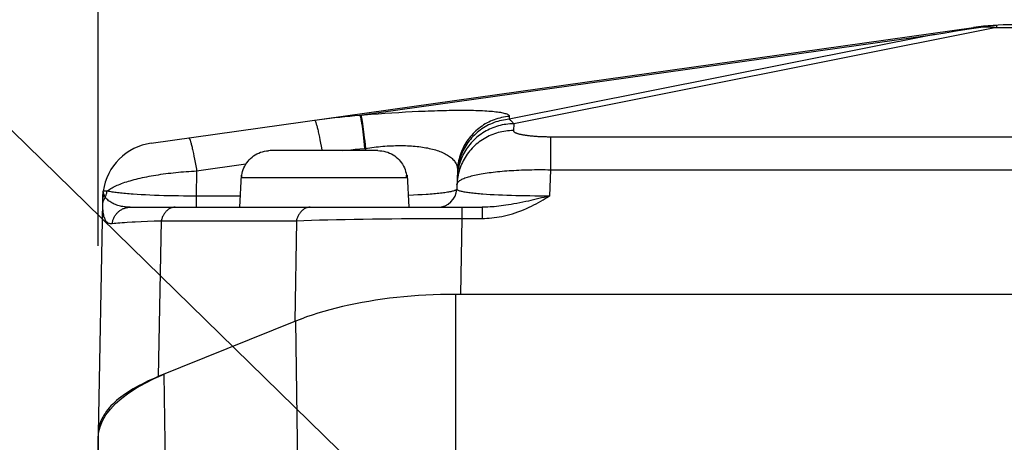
# Model space of a CAD drawing. Header units: millimetres. Extents: x 0 to 420, y 0 to 297.
# Tile 55 of 65: x 312.25 to 322.7, y 231.03 to 235.51. Entities that reach past the tile are written whole.
import ezdxf

# ---------------------------------------------------------------- set-up
doc = ezdxf.new("R2010")
doc.units = ezdxf.units.MM
doc.header["$LTSCALE"] = 23.1
doc.layers.get('0').update_dxf_attribs({"linetype": 'CONTINUOUS'})
for name, color, linetype in [('COMPONENTS', 7, 'CONTINUOUS'), ('DETAIL', 7, 'CONTINUOUS'), ('DIMENSION', 7, 'CONTINUOUS')]:
    doc.layers.add(name, color=color, linetype=linetype)
doc.styles.get("Standard").update_dxf_attribs({"font": 'arial.ttf'})
doc.dimstyles.new('DIMSTYLE_13', dxfattribs={"dimtxt": 3, "dimasz": 3, "dimexe": 0.18, "dimexo": 0.0625, "dimgap": 0.09, "dimtad": 1, "dimdec": 3, "dimlfac": 5, "dimdsep": 46, "dimtxsty": 'STANDARD', "dimblk": '_FILLED', "dimblk1": '_FILLED', "dimblk2": '_FILLED', "dimcen": 0.09, "dimadec": 0, "dimazin": 0, "dimtp": 0.5, "dimtm": 0.5, "dimtfac": 1, "dimtdec": 3, "dimtofl": 0, "dimtmove": 0, "dimatfit": 3, "dimldrblk": '_FILLED', "dimfxl": 1, "dimtolj": 1, "dimarcsym": 0})
doc.dimstyles.new('DIMSTYLE_8', dxfattribs={"dimtxt": 3, "dimasz": 3, "dimexe": 0.18, "dimexo": 0.0625, "dimgap": 0.09, "dimtad": 1, "dimlfac": 5, "dimdsep": 46, "dimtxsty": 'STANDARD', "dimblk": '_FILLED', "dimblk1": '_FILLED', "dimblk2": '_FILLED', "dimcen": 0.09, "dimadec": 0, "dimazin": 0, "dimtp": 0.5, "dimtm": 0.5, "dimtfac": 1, "dimtofl": 0, "dimtmove": 0, "dimatfit": 3, "dimldrblk": '_FILLED', "dimfxl": 1, "dimtolj": 1, "dimarcsym": 0})
doc.dimstyles.get("Standard").update_dxf_attribs({"dimtxt": 3, "dimasz": 3, "dimexe": 0.18, "dimexo": 0.0625, "dimgap": 0.09, "dimtad": 1, "dimdec": 3, "dimdsep": 46, "dimtxsty": 'STANDARD', "dimblk": '_FILLED', "dimblk1": '_FILLED', "dimblk2": '_FILLED', "dimcen": 0.09, "dimadec": 0, "dimazin": 0, "dimtol": 1, "dimtp": 0.001, "dimtm": 0.001, "dimtfac": 1, "dimtdec": 3, "dimtofl": 0, "dimtmove": 0, "dimatfit": 3, "dimldrblk": '_FILLED', "dimfxl": 1, "dimtolj": 1, "dimarcsym": 0})

# ---------------------------------------------------------------- blocks, each defined once
blk = doc.blocks.new('_FILLED')
at = {"color": 0, "linetype": 'BYBLOCK'}
blk.add_solid([(0, 0), (-1, 0.2), (-1, -0.2)], dxfattribs=at)
blk = doc.blocks.new('*D7')
at = {"layer": 'DIMENSION', "color": 2, "linetype": 'CONTINUOUS'}
for p, q in [((300.38, 246.404), (300.38, 255.457)), ((360.78, 250.647), (360.78, 255.457)), ((300.38, 253.457), (330.58, 253.457)), ((360.78, 253.457), (330.58, 253.457)), ((360.78, 242.582), (360.78, 248.674)), ((300.38, 225.123), (300.38, 244.922)), ((360.78, 225.123), (360.78, 240.18))]:
    blk.add_line(p, q, dxfattribs=at)
at = {"layer": 'DIMENSION', "color": 2, "linetype": 'CONTINUOUS', "xscale": 3, "yscale": 3, "zscale": 3, "rotation": 180}
blk.add_blockref('_FILLED', (300.38, 253.457), dxfattribs=at)
at = {"layer": 'DIMENSION', "color": 2, "linetype": 'CONTINUOUS', "xscale": 3, "yscale": 3, "zscale": 3}
blk.add_blockref('_FILLED', (360.78, 253.457), dxfattribs=at)
at = {"layer": 'DIMENSION', "color": 2, "linetype": 'CONTINUOUS', "insert": (330.58, 257.207), "char_height": 3, "width": 6.99257, "attachment_point": 2, "line_spacing_factor": 0.9}
blk.add_mtext('302', dxfattribs=at)
blk = doc.blocks.new('*D20')
at = {"layer": 'DIMENSION', "color": 2, "linetype": 'CONTINUOUS'}
for p, q in [((313.08, 233.114), (313.08, 247.457)), ((348.08, 233.114), (348.08, 247.457)), ((313.08, 245.457), (330.58, 245.457)), ((348.08, 245.457), (330.58, 245.457))]:
    blk.add_line(p, q, dxfattribs=at)
at = {"layer": 'DIMENSION', "color": 2, "linetype": 'CONTINUOUS', "xscale": 3, "yscale": 3, "zscale": 3, "rotation": 180}
blk.add_blockref('_FILLED', (313.08, 245.457), dxfattribs=at)
at = {"layer": 'DIMENSION', "color": 2, "linetype": 'CONTINUOUS', "xscale": 3, "yscale": 3, "zscale": 3}
blk.add_blockref('_FILLED', (348.08, 245.457), dxfattribs=at)
at = {"layer": 'DIMENSION', "color": 2, "linetype": 'CONTINUOUS', "insert": (330.58, 249.207), "char_height": 3, "width": 6.99257, "attachment_point": 2, "line_spacing_factor": 0.9}
blk.add_mtext('175', dxfattribs=at)

msp = doc.modelspace()

# ---------------------------------------------------------------- linework, layer by layer
at = {"layer": 'COMPONENTS', "color": 7, "linetype": 'CONTINUOUS'}
for p, q in [((313.64517, 234.2016), (322.37226, 235.42812)), ((322.37329, 235.42155), (322.47259, 235.43702)), ((321.95673, 235.35458), (322.07133, 235.37334)), ((322.07133, 235.37334), (322.18595, 235.39185)), ((322.18595, 235.39185), (322.30059, 235.41011)), ((322.30059, 235.41011), (322.37329, 235.42155)), ((314.9086, 234.12218), (314.88768, 234.1215)), ((316.0514, 234.12218), (314.9086, 234.12218)), ((314.59782, 233.86218), (314.58, 233.52218)), ((314.59782, 233.86218), (314.60702, 233.86218)), ((314.60473, 233.83788), (314.60602, 233.86218)), ((314.6065, 233.85815), (314.60702, 233.86218)), ((314.60702, 233.86218), (314.61041, 233.88221)), ((316.35298, 233.86218), (316.3535, 233.85815)), ((316.35298, 233.86218), (316.36218, 233.86218)), ((316.35527, 233.83788), (316.35398, 233.86218)), ((316.36218, 233.86218), (316.38, 233.52218)), ((316.8947, 233.9124), (316.88725, 233.71465)), ((313.12928, 233.65203), (313.12916, 233.64972)), ((313.12937, 233.65369), (313.12928, 233.65203)), ((313.12948, 233.65549), (313.12937, 233.65369)), ((313.12689, 233.57524), (313.08006, 231.12059)), ((313.12722, 233.58916), (313.12689, 233.57523)), ((313.1285, 233.63226), (313.12722, 233.58916)), ((313.12884, 233.6421), (313.1285, 233.63226)), ((313.12903, 233.64675), (313.12884, 233.6421)), ((313.12916, 233.64972), (313.12903, 233.64675)), ((313.42178, 233.52218), (317.15668, 233.52218)), ((316.8721, 232.598), (316.81729, 232.59729)), ((316.92699, 232.59823), (316.8721, 232.598)), ((344.28589, 232.59823), (316.87411, 232.59823)), ((315.17706, 232.31422), (313.72005, 231.72556)), ((315.20593, 232.32554), (315.16814, 232.31062)), ((315.24457, 232.34012), (315.20593, 232.32554)), ((313.08, 231.06531), (313.08565, 231.13033)), ((313.08006, 231.12059), (313.08, 231.11415)), ((313.08, 231.11415), (313.08, 219.98404))]:
    msp.add_line(p, q, dxfattribs=at)
at = {"layer": 'COMPONENTS', "color": 9, "linetype": 'CONTINUOUS'}
for p, q in [((322.61663, 235.42812), (317.49136, 234.40678)), ((322.61663, 235.45231), (322.61663, 235.42812)), ((322.61663, 235.42812), (338.54337, 235.42812)), ((315.8596, 234.49768), (321.95673, 235.35458)), ((321.95673, 235.35458), (317.44401, 234.45531)), ((315.8596, 234.49768), (315.9056, 234.50158)), ((315.9056, 234.50158), (315.97885, 234.50753)), ((315.97885, 234.50753), (316.05224, 234.51318)), ((316.05224, 234.51318), (316.12552, 234.5185)), ((316.12552, 234.5185), (316.19855, 234.52348)), ((316.19855, 234.52348), (316.27098, 234.52809)), ((316.27098, 234.52809), (316.34255, 234.5323)), ((316.34255, 234.5323), (316.4131, 234.53612)), ((316.4131, 234.53612), (316.48238, 234.53952)), ((315.87845, 234.40216), (315.88189, 234.37754)), ((315.88787, 234.40296), (315.8913, 234.37835)), ((317.44515, 234.48579), (317.44401, 234.45531)), ((317.49136, 234.40678), (317.48865, 234.33482)), ((315.88189, 234.37754), (315.88546, 234.3505)), ((315.88546, 234.3505), (315.88915, 234.32116)), ((315.88915, 234.32116), (315.89294, 234.28969)), ((315.8913, 234.37835), (315.89487, 234.3513)), ((315.89294, 234.28969), (315.89682, 234.25624)), ((315.89487, 234.3513), (315.89857, 234.32197)), ((315.89857, 234.32197), (315.90236, 234.29049)), ((315.90236, 234.29049), (315.90623, 234.25704)), ((315.42915, 234.266), (315.43523, 234.23522)), ((315.43523, 234.23522), (315.44143, 234.20255)), ((315.44143, 234.20255), (315.44772, 234.16816)), ((315.89682, 234.25624), (315.90075, 234.22098)), ((315.90075, 234.22098), (315.90472, 234.18409)), ((315.90472, 234.18409), (315.90871, 234.14576)), ((315.90623, 234.25704), (315.91016, 234.22178)), ((315.91016, 234.22178), (315.91413, 234.18489)), ((315.91413, 234.18489), (315.91813, 234.14656)), ((317.88038, 234.27018), (343.29095, 234.27021)), ((317.88038, 234.27018), (317.88038, 233.92007)), ((314.0924, 234.09319), (314.0984, 234.06341)), ((315.85983, 234.14142), (315.91812, 234.14656)), ((315.91812, 234.14656), (315.9172, 234.12218)), ((314.0984, 234.06341), (314.10455, 234.03167)), ((314.10455, 234.03167), (314.1108, 233.99811)), ((314.1108, 233.99811), (314.11713, 233.96292)), ((314.12671, 233.90743), (314.65042, 233.98103)), ((314.12671, 233.90743), (314.12162, 233.64083)), ((317.88038, 233.92007), (317.86985, 233.64082)), ((317.88038, 233.92007), (343.27961, 233.92007)), ((314.60473, 233.83788), (316.35527, 233.83788)), ((313.17626, 233.69414), (313.13487, 233.69349)), ((313.53877, 233.65431), (313.49452, 233.65693)), ((313.58456, 233.65191), (313.53877, 233.65431)), ((313.6317, 233.64974), (313.58456, 233.65191)), ((316.47546, 233.65218), (316.4286, 233.64992)), ((316.52058, 233.65469), (316.47546, 233.65218)), ((316.56381, 233.65742), (316.52058, 233.65469)), ((317.24332, 233.65505), (317.20281, 233.65766)), ((317.28548, 233.65265), (317.24332, 233.65505)), ((317.32915, 233.65046), (317.28548, 233.65265)), ((313.12689, 233.57523), (313.12676, 233.56726)), ((313.68006, 233.64781), (313.6317, 233.64974)), ((313.72949, 233.64611), (313.68006, 233.64781)), ((313.77988, 233.64465), (313.72949, 233.64611)), ((313.83115, 233.64342), (313.77988, 233.64465)), ((313.88316, 233.64242), (313.83115, 233.64342)), ((313.93573, 233.64166), (313.88316, 233.64242)), ((313.98859, 233.64113), (313.93573, 233.64166)), ((314.04161, 233.64083), (313.98859, 233.64113)), ((314.09492, 233.64077), (314.04161, 233.64083)), ((314.58622, 233.64083), (314.09492, 233.64077)), ((314.12161, 233.64083), (314.12161, 233.52218)), ((317.37413, 233.64849), (317.32915, 233.65046)), ((317.42026, 233.64674), (317.37413, 233.64849)), ((317.46736, 233.64522), (317.42026, 233.64674)), ((317.51541, 233.6439), (317.46736, 233.64522)), ((317.56434, 233.64281), (317.51541, 233.6439)), ((317.61412, 233.64193), (317.56434, 233.64281)), ((317.66456, 233.64127), (317.61412, 233.64193)), ((317.71551, 233.64083), (317.66456, 233.64127)), ((317.76677, 233.64061), (317.71551, 233.64083)), ((317.81826, 233.64061), (317.76677, 233.64061)), ((317.86985, 233.64083), (317.81826, 233.64061)), ((313.12678, 233.54246), (313.12689, 233.53559)), ((313.12689, 233.53559), (313.12706, 233.52883)), ((313.12706, 233.52883), (313.12729, 233.52217)), ((316.94042, 233.52218), (316.94042, 233.40352)), ((317.15668, 233.52218), (317.15668, 233.40352)), ((313.47336, 233.36752), (313.53625, 233.37071)), ((313.53625, 233.37071), (313.60373, 233.37378)), ((313.60373, 233.37378), (313.67558, 233.37675)), ((313.67558, 233.37675), (313.75161, 233.37956)), ((313.75161, 233.37956), (313.72005, 231.72556)), ((313.75161, 233.37956), (315.18597, 233.37956)), ((315.18597, 233.37956), (315.16814, 232.31062)), ((315.18597, 233.37955), (315.2643, 233.3822)), ((315.2643, 233.3822), (315.34602, 233.38472)), ((315.34602, 233.38472), (315.4309, 233.38708)), ((315.4309, 233.38708), (315.51871, 233.38929)), ((315.51871, 233.38929), (315.60924, 233.39136)), ((315.60924, 233.39136), (315.70227, 233.39326)), ((315.70227, 233.39326), (315.79758, 233.395)), ((315.79758, 233.395), (315.89498, 233.39659)), ((315.89498, 233.39659), (315.99424, 233.39802)), ((315.99424, 233.39802), (316.09518, 233.39928)), ((316.09518, 233.39928), (316.19761, 233.40038)), ((316.19761, 233.40038), (316.30136, 233.40132)), ((316.30136, 233.40132), (316.40626, 233.4021)), ((316.40626, 233.4021), (316.51209, 233.40271)), ((316.51209, 233.40271), (316.61863, 233.40316)), ((316.61863, 233.40316), (316.72567, 233.40345)), ((316.72567, 233.40345), (316.833, 233.40356)), ((316.833, 233.40356), (317.15668, 233.40352)), ((316.94043, 233.40352), (316.92699, 232.59823)), ((316.87411, 232.59823), (316.87411, 230.81073)), ((315.17706, 232.31422), (315.19643, 230.73545)), ((313.80235, 230.17221), (313.78294, 231.75097)), ((313.10643, 229.55119), (313.08, 231.06531))]:
    msp.add_line(p, q, dxfattribs=at)
for points in [[(322.37226, 235.42812), (322.38386, 235.42968), (322.39536, 235.43108), (322.40674, 235.43234), (322.418, 235.43346), (322.42916, 235.43443), (322.44019, 235.43527), (322.45111, 235.43598), (322.46191, 235.43656), (322.47259, 235.43702)], [(322.47259, 235.43702), (322.48783, 235.43656), (322.50326, 235.43598), (322.51889, 235.43527), (322.5347, 235.43443), (322.55071, 235.43346), (322.5669, 235.43234), (322.58329, 235.43108), (322.59987, 235.42968), (322.61663, 235.42812)], [(315.37696, 234.44499), (315.43148, 234.45247), (315.48578, 234.45953), (315.53986, 234.46619), (315.59371, 234.47245), (315.64734, 234.4783), (315.70075, 234.48375), (315.75393, 234.4888), (315.80688, 234.49344), (315.8596, 234.49768)], [(315.8596, 234.49768), (315.86058, 234.49562), (315.86163, 234.4928), (315.86274, 234.48923), (315.86391, 234.48491), (315.86514, 234.47985), (315.86642, 234.47405), (315.86775, 234.46751), (315.86914, 234.46026), (315.87058, 234.45229), (315.87206, 234.44362), (315.87359, 234.43426), (315.87517, 234.42422), (315.87679, 234.41352), (315.87845, 234.40216)], [(315.86901, 234.49849), (315.87, 234.49643), (315.87105, 234.49361), (315.87216, 234.49004), (315.87332, 234.48572), (315.87455, 234.48065), (315.87583, 234.47485), (315.87716, 234.46832), (315.87855, 234.46106), (315.87999, 234.4531), (315.88147, 234.44443), (315.88301, 234.43507), (315.88458, 234.42503), (315.8862, 234.41432), (315.88787, 234.40296)], [(316.48238, 234.53952), (316.55037, 234.5425), (316.58388, 234.54384), (316.61704, 234.54507), (316.64986, 234.54619), (316.68235, 234.54721), (316.71444, 234.54811), (316.74616, 234.54891), (316.77748, 234.54959), (316.80836, 234.55016), (316.83878, 234.55062), (316.86875, 234.55096), (316.89821, 234.55117), (316.92715, 234.55127), (316.95556, 234.55125), (316.98341, 234.55111), (317.01068, 234.55085), (317.03737, 234.55046), (317.06343, 234.54994), (317.08884, 234.54929), (317.11361, 234.54852), (317.13767, 234.54762), (317.16102, 234.54658), (317.18366, 234.54541), (317.20551, 234.54411), (317.22657, 234.54268), (317.24684, 234.54111), (317.26624, 234.53941), (317.28478, 234.53756), (317.30246, 234.53559), (317.31919, 234.53347), (317.33499, 234.53122), (317.34984, 234.52883), (317.36368, 234.52631), (317.37651, 234.52365), (317.38832, 234.52085), (317.39906, 234.51792), (317.40872, 234.51486), (317.4173, 234.51167), (317.42475, 234.50834), (317.43106, 234.50489), (317.43624, 234.50131), (317.44024, 234.49761), (317.44305, 234.49379), (317.44469, 234.48985), (317.44515, 234.48579)], [(315.37696, 234.44499), (315.3783, 234.44481), (315.37974, 234.4439), (315.38128, 234.44226), (315.38292, 234.43989), (315.38465, 234.4368), (315.38647, 234.43299), (315.38839, 234.42847), (315.39039, 234.42323), (315.39248, 234.4173), (315.39465, 234.41067), (315.39691, 234.40335), (315.39924, 234.39535), (315.40164, 234.38669), (315.40412, 234.37736), (315.40667, 234.3674), (315.40928, 234.35679), (315.41196, 234.34557), (315.4147, 234.33374), (315.41749, 234.32131), (315.42034, 234.30831), (315.42323, 234.29475), (315.42617, 234.28064), (315.42915, 234.266)], [(317.49136, 234.40678), (317.47092, 234.40645), (317.4505, 234.40543), (317.43013, 234.40373), (317.40983, 234.40133), (317.38962, 234.39825), (317.36954, 234.39449), (317.34959, 234.39006), (317.32981, 234.38496), (317.31022, 234.37919), (317.29083, 234.37276), (317.27168, 234.36568), (317.25279, 234.35796), (317.23417, 234.34961), (317.21585, 234.34064), (317.19785, 234.33105), (317.18019, 234.32085), (317.16289, 234.31007), (317.14597, 234.29871), (317.12946, 234.28679), (317.11336, 234.27432), (317.09771, 234.26131), (317.08251, 234.24777), (317.06779, 234.23374), (317.05355, 234.21921), (317.03983, 234.20421), (317.02663, 234.18876), (317.01397, 234.17287), (317.00186, 234.15657), (316.99033, 234.13986), (316.97937, 234.12277), (316.96901, 234.10532), (316.95926, 234.08754), (316.95012, 234.06943), (316.94161, 234.05103), (316.93374, 234.03234), (316.92652, 234.01341), (316.91995, 233.99424), (316.91405, 233.97486), (316.90882, 233.95529), (316.90426, 233.93555), (316.90039, 233.91568), (316.8972, 233.89568), (316.8947, 233.87559), (316.8929, 233.85542), (316.89179, 233.8352)], [(317.44401, 234.45531), (317.42338, 234.45327), (317.40283, 234.45052), (317.38239, 234.44706), (317.36208, 234.4429), (317.34193, 234.43805), (317.32196, 234.4325), (317.3022, 234.42627), (317.28266, 234.41936), (317.26337, 234.41179), (317.24436, 234.40355), (317.22565, 234.39467), (317.20725, 234.38514), (317.1892, 234.37499), (317.17151, 234.36422), (317.1542, 234.35285), (317.1373, 234.34089), (317.12082, 234.32836), (317.10478, 234.31526), (317.08922, 234.30162), (317.07413, 234.28746), (317.05954, 234.27278), (317.04547, 234.25761), (317.03194, 234.24196), (317.01895, 234.22585), (317.00653, 234.20931), (316.9947, 234.19235), (316.98345, 234.17499), (316.97282, 234.15726), (316.96281, 234.13917), (316.95343, 234.12075), (316.94469, 234.10201), (316.93661, 234.08299), (316.9292, 234.06369), (316.92246, 234.04416), (316.91639, 234.0244), (316.91102, 234.00444), (316.90634, 233.98432), (316.90237, 233.96404), (316.8991, 233.94364), (316.89653, 233.92313), (316.89468, 233.90256), (316.89355, 233.88192)], [(317.44515, 234.48579), (317.42452, 234.48374), (317.40398, 234.48099), (317.38354, 234.47754), (317.36323, 234.47338), (317.34308, 234.46852), (317.32311, 234.46298), (317.30335, 234.45675), (317.28381, 234.44984), (317.26452, 234.44226), (317.24551, 234.43403), (317.2268, 234.42514), (317.2084, 234.41562), (317.19035, 234.40547), (317.17265, 234.3947), (317.15535, 234.38333), (317.13844, 234.37137), (317.12197, 234.35883), (317.10593, 234.34574), (317.09036, 234.3321), (317.07528, 234.31793), (317.06069, 234.30325), (317.04662, 234.28808), (317.03308, 234.27244), (317.0201, 234.25633), (317.00768, 234.23979), (316.99584, 234.22283), (316.9846, 234.20547), (316.97397, 234.18774), (316.96396, 234.16965), (316.95458, 234.15122), (316.94584, 234.13249), (316.93776, 234.11346), (316.93035, 234.09417), (316.9236, 234.07463), (316.91754, 234.05488), (316.91217, 234.03492), (316.90749, 234.01479), (316.90352, 233.99452), (316.90024, 233.97411), (316.89768, 233.95361), (316.89583, 233.93303), (316.8947, 233.9124)], [(317.44401, 234.45531), (317.44929, 234.45141), (317.45457, 234.44714), (317.45985, 234.4425), (317.46512, 234.43748), (317.47038, 234.43209), (317.47564, 234.42633), (317.48089, 234.42019), (317.48613, 234.41367), (317.49136, 234.40678)], [(317.48865, 234.33482), (317.46821, 234.33449), (317.44779, 234.33347), (317.42742, 234.33177), (317.40712, 234.32937), (317.38691, 234.32629), (317.36683, 234.32254), (317.34688, 234.3181), (317.3271, 234.313), (317.30751, 234.30723), (317.28812, 234.3008), (317.26897, 234.29372), (317.25008, 234.28601), (317.23146, 234.27765), (317.21314, 234.26868), (317.19514, 234.25909), (317.17748, 234.2489), (317.16018, 234.23811), (317.14326, 234.22676), (317.12675, 234.21483), (317.11065, 234.20236), (317.095, 234.18935), (317.0798, 234.17582), (317.06507, 234.16178), (317.05084, 234.14725), (317.03712, 234.13226), (317.02392, 234.1168), (317.01126, 234.10091), (316.99915, 234.08461), (316.98762, 234.0679), (316.97666, 234.05081), (316.9663, 234.03336), (316.95655, 234.01558), (316.94741, 233.99747), (316.9389, 233.97907), (316.93103, 233.96039), (316.92381, 233.94145), (316.91724, 233.92228), (316.91134, 233.9029), (316.90611, 233.88333), (316.90155, 233.8636), (316.89768, 233.84372), (316.89449, 233.82372), (316.89199, 233.80363), (316.89019, 233.78346), (316.88908, 233.76324)], [(317.48865, 234.33482), (317.48876, 234.33289), (317.4892, 234.33097), (317.48999, 234.32905), (317.49112, 234.32714), (317.4926, 234.32523), (317.49441, 234.32334), (317.49657, 234.32146), (317.49906, 234.31959), (317.50188, 234.31773), (317.50503, 234.31589), (317.50851, 234.31407), (317.51231, 234.31227), (317.51643, 234.31049), (317.52087, 234.30874), (317.5256, 234.30701), (317.53065, 234.3053), (317.536, 234.30362), (317.54163, 234.30197), (317.54756, 234.30036), (317.55377, 234.29877), (317.56025, 234.29722), (317.567, 234.2957), (317.57401, 234.29421), (317.58128, 234.29276), (317.58879, 234.29135), (317.59656, 234.28998), (317.60455, 234.28864), (317.61276, 234.28735), (317.62121, 234.2861), (317.62986, 234.28489), (317.63871, 234.28372), (317.64777, 234.2826), (317.65701, 234.28152), (317.66643, 234.28049), (317.67603, 234.2795), (317.68579, 234.27857), (317.6957, 234.27767), (317.70577, 234.27683), (317.71598, 234.27603), (317.72632, 234.27529), (317.73679, 234.27459), (317.74737, 234.27394), (317.75805, 234.27335), (317.76885, 234.2728), (317.77973, 234.27231), (317.7907, 234.27186), (317.80174, 234.27147), (317.81285, 234.27113), (317.82401, 234.27084), (317.83523, 234.2706), (317.84648, 234.27042), (317.85775, 234.27029), (317.86905, 234.27021), (317.88038, 234.27018)], [(314.0432, 234.25754), (314.04453, 234.25736), (314.04597, 234.25645), (314.04751, 234.25481), (314.04915, 234.25244), (314.05088, 234.24935), (314.0527, 234.24554), (314.05462, 234.24102), (314.05662, 234.23578), (314.05871, 234.22985), (314.06088, 234.22322), (314.06314, 234.2159), (314.06547, 234.2079), (314.06787, 234.19924), (314.07035, 234.18992), (314.0729, 234.17995), (314.07551, 234.16934), (314.07819, 234.15812), (314.08093, 234.14629), (314.08372, 234.13386), (314.08657, 234.12086), (314.08946, 234.1073), (314.0924, 234.09319)], [(315.91812, 234.14656), (315.94104, 234.15003), (315.96398, 234.15328), (315.98695, 234.15633), (316.00992, 234.15918), (316.03288, 234.16182), (316.05582, 234.16424), (316.07874, 234.16645), (316.10162, 234.16845), (316.1244, 234.17022), (316.14709, 234.17177), (316.16967, 234.17309), (316.1921, 234.17418), (316.21438, 234.17504), (316.23649, 234.17567), (316.25842, 234.17607), (316.28013, 234.17624), (316.30163, 234.17618), (316.32294, 234.17588), (316.34403, 234.17536), (316.36491, 234.1746), (316.38557, 234.1736), (316.40602, 234.17237), (316.42623, 234.1709), (316.44621, 234.16919), (316.46594, 234.16723), (316.48541, 234.16504), (316.50461, 234.1626), (316.52352, 234.15992), (316.54212, 234.15699), (316.56041, 234.15381), (316.57837, 234.15039), (316.59598, 234.14672), (316.61324, 234.14279), (316.63014, 234.13862), (316.64666, 234.13419), (316.66278, 234.12952), (316.6785, 234.12458), (316.69379, 234.1194), (316.70865, 234.11396), (316.72306, 234.10827), (316.737, 234.10232), (316.75046, 234.09612), (316.76342, 234.08967), (316.77586, 234.08297), (316.78777, 234.07602), (316.79914, 234.06882), (316.80994, 234.06137), (316.82016, 234.05369), (316.8298, 234.04577), (316.83882, 234.0376), (316.84722, 234.02921), (316.85498, 234.02059), (316.86209, 234.01174), (316.86853, 234.00268), (316.87429, 233.99341), (316.87937, 233.98392), (316.88374, 233.97425), (316.8874, 233.96438), (316.89033, 233.95431), (316.89254, 233.94408), (316.894, 233.9337), (316.89473, 233.92314), (316.8947, 233.9124)], [(315.44772, 234.16816), (315.45408, 234.13221), (315.45581, 234.12218)], [(315.67418, 234.12218), (315.71179, 234.12644), (315.76137, 234.13177), (315.81072, 234.13676), (315.85983, 234.14142)], [(313.17626, 233.69414), (313.18524, 233.70107), (313.19496, 233.70797), (313.20543, 233.71484), (313.21661, 233.72166), (313.22852, 233.72842), (313.24113, 233.73514), (313.25444, 233.74179), (313.26843, 233.74837), (313.28309, 233.75489), (313.29841, 233.76133), (313.31438, 233.76769), (313.33097, 233.77396), (313.34819, 233.78015), (313.36601, 233.78624), (313.38442, 233.79223), (313.40341, 233.79812), (313.42295, 233.80389), (313.44304, 233.80956), (313.46365, 233.81511), (313.48478, 233.82054), (313.5064, 233.82585), (313.5285, 233.83103), (313.55106, 233.83608), (313.57406, 233.84099), (313.59749, 233.84576), (313.62133, 233.85039), (313.64556, 233.85487), (313.67016, 233.85921), (313.69512, 233.86339), (313.72041, 233.86742), (313.74601, 233.87128), (313.77192, 233.87499), (313.7981, 233.87854), (313.82454, 233.88191), (313.85122, 233.88512), (313.87812, 233.88816), (313.90522, 233.89102), (313.9325, 233.89371), (313.95993, 233.89622), (313.9875, 233.89855), (314.01518, 233.90069), (314.04296, 233.90265), (314.07082, 233.90443), (314.09875, 233.90602), (314.12671, 233.90742)], [(314.11713, 233.96292), (314.1235, 233.92625), (314.1267, 233.90742)], [(316.88908, 233.76325), (316.88971, 233.76846), (316.8912, 233.77366), (316.89355, 233.77883), (316.89676, 233.78397), (316.90082, 233.78906), (316.90573, 233.79412), (316.91148, 233.79912), (316.91806, 233.80407), (316.92548, 233.80897), (316.93372, 233.81381), (316.94277, 233.81858), (316.95261, 233.82328), (316.96325, 233.82791), (316.97467, 233.83246), (316.98686, 233.83693), (316.9998, 233.84132), (317.01348, 233.84561), (317.02789, 233.84982), (317.04301, 233.85393), (317.05883, 233.85794), (317.07532, 233.86185), (317.09249, 233.86566), (317.1103, 233.86935), (317.12874, 233.87294), (317.14779, 233.87641), (317.16744, 233.87977), (317.18767, 233.88301), (317.20846, 233.88613), (317.22979, 233.88912), (317.25164, 233.89199), (317.27399, 233.89474), (317.29683, 233.89735), (317.32013, 233.89984), (317.34387, 233.9022), (317.36803, 233.90442), (317.3926, 233.9065), (317.41755, 233.90846), (317.44286, 233.91027), (317.46852, 233.91194), (317.49449, 233.91348), (317.52077, 233.91488), (317.54734, 233.91614), (317.57416, 233.91725), (317.60123, 233.91822), (317.62851, 233.91905), (317.656, 233.91974), (317.68366, 233.92028), (317.71147, 233.92068), (317.73942, 233.92094), (317.76747, 233.92105), (317.79562, 233.92102), (317.82383, 233.92085), (317.8521, 233.92053), (317.88038, 233.92007)], [(313.14271, 233.65283), (313.13957, 233.64582), (313.13677, 233.63869), (313.13432, 233.63146), (313.13222, 233.62415), (313.13048, 233.61676), (313.12911, 233.6093), (313.12809, 233.6018), (313.12745, 233.59427), (313.12722, 233.58916)], [(313.13306, 233.68298), (313.13305, 233.68279), (313.13309, 233.68243), (313.13317, 233.68186), (313.1333, 233.6811), (313.13349, 233.68012), (313.13375, 233.67892), (313.13409, 233.67751), (313.13449, 233.67587), (313.13499, 233.67402), (313.13557, 233.672), (313.13625, 233.66976), (313.13702, 233.66734), (313.13792, 233.66477), (313.13892, 233.66201), (313.14005, 233.65909), (313.14131, 233.65603), (313.14271, 233.65283)], [(313.14271, 233.65283), (313.14389, 233.6503), (313.14515, 233.64775), (313.14649, 233.64518), (313.14791, 233.64261), (313.14942, 233.64002), (313.15101, 233.63742), (313.15269, 233.63481), (313.15446, 233.6322)], [(313.15632, 233.62957), (313.15957, 233.63636), (313.16257, 233.64326), (313.16531, 233.65028), (313.1678, 233.65739), (313.17002, 233.6646), (313.17199, 233.67188), (313.17368, 233.67925), (313.17511, 233.68667), (313.17626, 233.69414)], [(313.49452, 233.65693), (313.452, 233.65978), (313.43146, 233.66129), (313.41141, 233.66285), (313.39191, 233.66446), (313.37296, 233.66613), (313.3546, 233.66784), (313.33683, 233.6696), (313.31967, 233.67141), (313.30315, 233.67327), (313.28726, 233.67517), (313.27203, 233.67711), (313.25748, 233.67911), (313.24362, 233.68114), (313.23049, 233.68321), (313.21809, 233.68534), (313.20645, 233.68748), (313.19559, 233.68966), (313.18552, 233.69187), (313.17626, 233.69414)], [(316.88725, 233.71465), (316.88671, 233.71223), (316.88527, 233.7098), (316.88293, 233.70738), (316.87971, 233.70499), (316.8756, 233.70262), (316.87061, 233.70026), (316.86475, 233.69792), (316.85803, 233.69561), (316.85046, 233.69333), (316.84204, 233.69107), (316.8328, 233.68885), (316.82274, 233.68666), (316.81188, 233.6845), (316.80022, 233.68238), (316.7878, 233.6803), (316.77461, 233.67825), (316.76069, 233.67626), (316.74604, 233.6743), (316.73069, 233.67238), (316.71464, 233.67052), (316.69793, 233.6687), (316.68057, 233.66693), (316.66257, 233.66522), (316.64397, 233.66355), (316.62477, 233.66193), (316.605, 233.66038), (316.58467, 233.65887), (316.56381, 233.65742)], [(317.20281, 233.65766), (317.16408, 233.66048), (317.14543, 233.66196), (317.12728, 233.6635), (317.10964, 233.66508), (317.09255, 233.66671), (317.07601, 233.6684), (317.06005, 233.67012), (317.04468, 233.6719), (317.02994, 233.67372), (317.01583, 233.67558), (317.00237, 233.67748), (316.98958, 233.67942), (316.97748, 233.6814), (316.96607, 233.68342), (316.95538, 233.68548), (316.94543, 233.68757), (316.93622, 233.68968), (316.92776, 233.69184), (316.92009, 233.69402), (316.9132, 233.69622), (316.9071, 233.69846), (316.9018, 233.70071), (316.89731, 233.70299), (316.89363, 233.70529), (316.89078, 233.7076), (316.88876, 233.70992), (316.88758, 233.71227), (316.88725, 233.71465)], [(313.12676, 233.56726), (313.12672, 233.56233), (313.1267, 233.55738), (313.1267, 233.55243), (313.12673, 233.54745), (313.12678, 233.54246)], [(313.12931, 233.56533), (313.1281, 233.55774), (313.12725, 233.55011), (313.12678, 233.54246)], [(313.15632, 233.62957), (313.15195, 233.62296), (313.14791, 233.61618), (313.14421, 233.60925), (313.14084, 233.60219), (313.13782, 233.59501), (313.13515, 233.58771), (313.13284, 233.58033), (313.13089, 233.57286), (313.12931, 233.56533)], [(313.16446, 233.61888), (313.16303, 233.62063), (313.16162, 233.62239), (313.16025, 233.62417), (313.15891, 233.62596), (313.1576, 233.62776), (313.15446, 233.6322)], [(313.42178, 233.52218), (313.40883, 233.52235), (313.39583, 233.52287), (313.38279, 233.52376), (313.36977, 233.52503), (313.35675, 233.52667), (313.34371, 233.52872), (313.33067, 233.53118), (313.31767, 233.53407), (313.30465, 233.53741), (313.29167, 233.54121), (313.27877, 233.5455), (313.26588, 233.55032), (313.25303, 233.55571), (313.24035, 233.56167), (313.2279, 233.56821), (313.21572, 233.57538), (313.20396, 233.58315), (313.19289, 233.59141), (313.1826, 233.6001), (313.17311, 233.60925), (313.16446, 233.61888)], [(316.4286, 233.64992), (316.38018, 233.64789), (316.37342, 233.64764)], [(317.62033, 233.5815), (317.58709, 233.57453), (317.55492, 233.56806), (317.52383, 233.56208), (317.49385, 233.55659), (317.46492, 233.55157), (317.43689, 233.54699), (317.40975, 233.54284), (317.38349, 233.53911), (317.35796, 233.53578), (317.33314, 233.53284), (317.30903, 233.53028), (317.28555, 233.52809), (317.26266, 233.52625), (317.24039, 233.52476), (317.21866, 233.52362), (317.19746, 233.52281), (317.1768, 233.52233), (317.15668, 233.52218)], [(317.86986, 233.64083), (317.84273, 233.63389), (317.81527, 233.62696), (317.78749, 233.62006), (317.75919, 233.61317), (317.7306, 233.60635), (317.70235, 233.59975), (317.67465, 233.59343), (317.64731, 233.58734), (317.62033, 233.5815)], [(317.65745, 233.52218), (317.68193, 233.53388), (317.7063, 233.54604), (317.73057, 233.55867), (317.75491, 233.57187), (317.77915, 233.58553), (317.80281, 233.59929), (317.82573, 233.61303), (317.84808, 233.62688), (317.86985, 233.64082)], [(313.12729, 233.52217), (313.12821, 233.50395), (313.12957, 233.48669), (313.13139, 233.4704), (313.13369, 233.45499), (313.13647, 233.44053), (313.1397, 233.42725), (313.14333, 233.41524), (313.14738, 233.4044), (313.15181, 233.39464), (313.15658, 233.38601), (313.16171, 233.37846), (313.16718, 233.37184), (313.173, 233.36613), (313.17916, 233.36135), (313.18564, 233.35738), (313.19246, 233.35423), (313.1996, 233.3519), (313.20707, 233.3503), (313.21485, 233.34942), (313.22295, 233.34929), (313.23135, 233.34989)], [(313.23134, 233.34989), (313.23267, 233.35845), (313.23436, 233.36695), (313.23641, 233.37536), (313.2388, 233.38367), (313.24154, 233.39187), (313.24461, 233.39993), (313.24802, 233.40785), (313.25176, 233.41561), (313.25582, 233.42319), (313.26018, 233.43059), (313.26486, 233.43777), (313.26983, 233.44474), (313.27508, 233.45148), (313.28061, 233.45798), (313.28641, 233.46422), (313.29246, 233.47019), (313.29875, 233.47589), (313.30528, 233.48129), (313.31203, 233.4864), (313.31898, 233.4912), (313.32612, 233.49567), (313.33345, 233.49983), (313.34094, 233.50364), (313.34859, 233.50712), (313.35637, 233.51025), (313.36427, 233.51302), (313.37229, 233.51544), (313.38039, 233.51749), (313.38858, 233.51917), (313.39682, 233.52048), (313.40512, 233.52142), (313.41344, 233.52199), (313.42178, 233.52218)], [(313.89818, 233.52218), (313.89093, 233.52195), (313.88369, 233.52128), (313.87649, 233.52016), (313.86934, 233.51859), (313.86225, 233.51658), (313.85525, 233.51414), (313.84834, 233.51127), (313.84154, 233.50797), (313.83487, 233.50425), (313.82834, 233.50012), (313.82197, 233.4956), (313.81577, 233.49068), (313.80975, 233.48539), (313.80393, 233.47973), (313.79833, 233.47372), (313.79295, 233.46736), (313.7878, 233.46068), (313.78291, 233.45369), (313.77827, 233.4464), (313.7739, 233.43884), (313.76981, 233.43101), (313.76601, 233.42293), (313.76251, 233.41464), (313.75931, 233.40613), (313.75642, 233.39743), (313.75385, 233.38857), (313.75161, 233.37956)], [(315.33254, 233.52218), (315.32529, 233.52195), (315.31806, 233.52128), (315.31086, 233.52016), (315.3037, 233.51859), (315.29662, 233.51658), (315.28961, 233.51414), (315.2827, 233.51127), (315.2759, 233.50797), (315.26923, 233.50425), (315.2627, 233.50012), (315.25633, 233.4956), (315.25013, 233.49068), (315.24411, 233.48539), (315.2383, 233.47973), (315.23269, 233.47372), (315.22731, 233.46736), (315.22217, 233.46068), (315.21727, 233.45369), (315.21263, 233.4464), (315.20826, 233.43884), (315.20417, 233.43101), (315.20037, 233.42293), (315.19687, 233.41464), (315.19367, 233.40613), (315.19078, 233.39743), (315.18821, 233.38857), (315.18597, 233.37956)], [(317.15668, 233.40352), (317.18178, 233.40381), (317.2072, 233.40478), (317.23294, 233.40641), (317.25898, 233.4087), (317.28534, 233.41166), (317.312, 233.41534), (317.33895, 233.41973), (317.3662, 233.42485), (317.39375, 233.43074), (317.42161, 233.4374), (317.44977, 233.44484), (317.4783, 233.45314), (317.50719, 233.46231), (317.53645, 233.47233), (317.56609, 233.48333), (317.59615, 233.49531), (317.6266, 233.50826), (317.65745, 233.52218)], [(313.23135, 233.34989), (313.24973, 233.35174), (313.26946, 233.35359), (313.29052, 233.35544), (313.3129, 233.35724), (313.33657, 233.35902), (313.3615, 233.36077), (313.38767, 233.3625)], [(313.38767, 233.3625), (313.44363, 233.36587), (313.47336, 233.36752)]]:
    msp.add_lwpolyline(points, dxfattribs=at)
at = {"layer": 'COMPONENTS', "color": 7, "linetype": 'CONTINUOUS'}
for points in [[(322.47259, 235.43702), (322.48856, 235.4394), (322.50453, 235.44162), (322.52052, 235.44366), (322.53652, 235.44553), (322.55253, 235.44723), (322.56854, 235.44876), (322.58457, 235.45011), (322.6006, 235.4513), (322.61664, 235.45231)], [(314.61041, 233.88221), (314.61517, 233.9019), (314.62131, 233.92126), (314.62888, 233.94042), (314.63783, 233.95925), (314.64796, 233.9773), (314.6593, 233.99449), (314.67182, 234.0109), (314.68531, 234.02632), (314.6997, 234.04067), (314.71506, 234.05402), (314.73137, 234.06633), (314.74873, 234.07766), (314.76703, 234.08794), (314.78599, 234.09694), (314.80564, 234.10459), (314.82593, 234.11096), (314.84642, 234.11591), (314.86695, 234.11941), (314.88768, 234.1215)], [(316.0514, 234.12218), (316.07232, 234.1215), (316.09305, 234.11941), (316.11358, 234.11591), (316.13407, 234.11096), (316.15436, 234.10459), (316.17401, 234.09694), (316.19296, 234.08794), (316.21127, 234.07766), (316.22863, 234.06633), (316.24494, 234.05402), (316.2603, 234.04067), (316.27469, 234.02632), (316.28818, 234.0109), (316.3007, 233.99449), (316.31204, 233.9773), (316.32217, 233.95925), (316.33112, 233.94042), (316.33869, 233.92126), (316.34482, 233.9019), (316.34959, 233.88221), (316.35298, 233.86218)], [(314.60473, 233.83788), (314.60498, 233.84195), (314.60527, 233.84601), (314.60563, 233.85007), (314.60604, 233.85411), (314.6065, 233.85815)], [(316.3535, 233.85815), (316.35396, 233.85411), (316.35437, 233.85007), (316.35472, 233.84601), (316.35502, 233.84195), (316.35527, 233.83788)], [(313.13306, 233.68299), (313.13267, 233.68098), (313.1323, 233.67897), (313.13196, 233.67701), (313.13164, 233.67509), (313.13136, 233.67323), (313.1311, 233.67143), (313.13086, 233.66968), (313.13065, 233.66802), (313.13046, 233.66643), (313.13029, 233.66491), (313.13014, 233.66348), (313.13001, 233.66213), (313.12989, 233.66086), (313.12979, 233.65967), (313.1297, 233.65854), (313.12962, 233.65747), (313.12948, 233.65549)], [(316.87411, 232.59823), (316.79492, 232.5977), (316.71601, 232.59612), (316.63738, 232.5935), (316.55893, 232.58983), (316.48076, 232.58511), (316.40318, 232.57938), (316.32619, 232.57262), (316.24978, 232.56484), (316.17425, 232.55609), (316.09963, 232.54635), (316.02589, 232.53565), (315.95324, 232.52401), (315.88173, 232.51146), (315.81131, 232.49797), (315.7421, 232.48359), (315.6741, 232.46832), (315.60731, 232.45215), (315.5418, 232.4351), (315.47758, 232.41717), (315.41466, 232.39835), (315.35313, 232.37864), (315.29304, 232.35806), (315.23435, 232.33658), (315.17706, 232.31422)], [(313.72005, 231.72556), (313.68352, 231.71046), (313.64794, 231.69506), (313.61333, 231.67938), (313.57965, 231.6634), (313.54692, 231.64713), (313.51521, 231.6306), (313.4845, 231.61379), (313.4548, 231.59673), (313.42616, 231.57942), (313.39857, 231.56188), (313.37203, 231.54409), (313.34658, 231.5261), (313.32223, 231.50789), (313.29898, 231.48947), (313.27685, 231.47086), (313.25586, 231.45207), (313.236, 231.4331), (313.21729, 231.41398), (313.19975, 231.39469), (313.18337, 231.37526), (313.16818, 231.3557), (313.15417, 231.33602), (313.14135, 231.31621), (313.12974, 231.2963), (313.11933, 231.27631), (313.11013, 231.25621), (313.10215, 231.23606), (313.09539, 231.21584), (313.08985, 231.19556), (313.08554, 231.17525), (313.08247, 231.15491), (313.08062, 231.13454), (313.08006, 231.12059)], [(313.08565, 231.13033), (313.1015, 231.19434), (313.12754, 231.25736), (313.16408, 231.31964), (313.21082, 231.38093), (313.26683, 231.44039), (313.33226, 231.49801), (313.40697, 231.55381), (313.48953, 231.60707), (313.57948, 231.65757), (313.67728, 231.70553), (313.78294, 231.75097)]]:
    msp.add_lwpolyline(points, dxfattribs=at)
for centre, radius, start, end in [((322.78978, 232.45731), 3, 90, 98), ((313.72867, 233.60744), 0.6, 98, 171.754457), ((312.93694, 233.72218), 0.2, 348.700887, 351.754456), ((316.68739, 233.72218), 0.2, 270.000012, 357.843074)]:
    msp.add_arc(centre, radius, start, end, dxfattribs=at)

# ---------------------------------------------------------------- dimensions: what is measured, and where the dimension line sits
at = {"layer": 'DIMENSION', "color": 2, "linetype": 'CONTINUOUS'}
for base, p1, p2, dimstyle, picture, middle in [((360.78, 253.45731), (300.38, 225.12331), (360.78, 225.12331), 'DIMSTYLE_8', '*D7', (327.08372, 255.70731)), ((348.08, 245.45731), (313.08, 233.11415), (348.08, 233.11415), 'DIMSTYLE_13', '*D20', (327.08372, 247.70731))]:
    dim = msp.add_linear_dim(base=base, p1=p1, p2=p2, dimstyle=dimstyle, dxfattribs=at)
    dim.commit()
    dim.dimension.update_dxf_attribs({"geometry": picture, "text_midpoint": middle, "dimtype": 160})

# ---------------------------------------------------------------- leaders
at = {"layer": 'DETAIL', "color": 2, "linetype": 'CONTINUOUS'}
msp.add_leader([(321.31186, 225.41011), (300.76338, 245.45731), (297.94465, 245.45731)], dimstyle='STANDARD', override={"dimtad": 0, "dimldrblk": 'DOT'}, dxfattribs=at)

doc.saveas('drawing.dxf')
